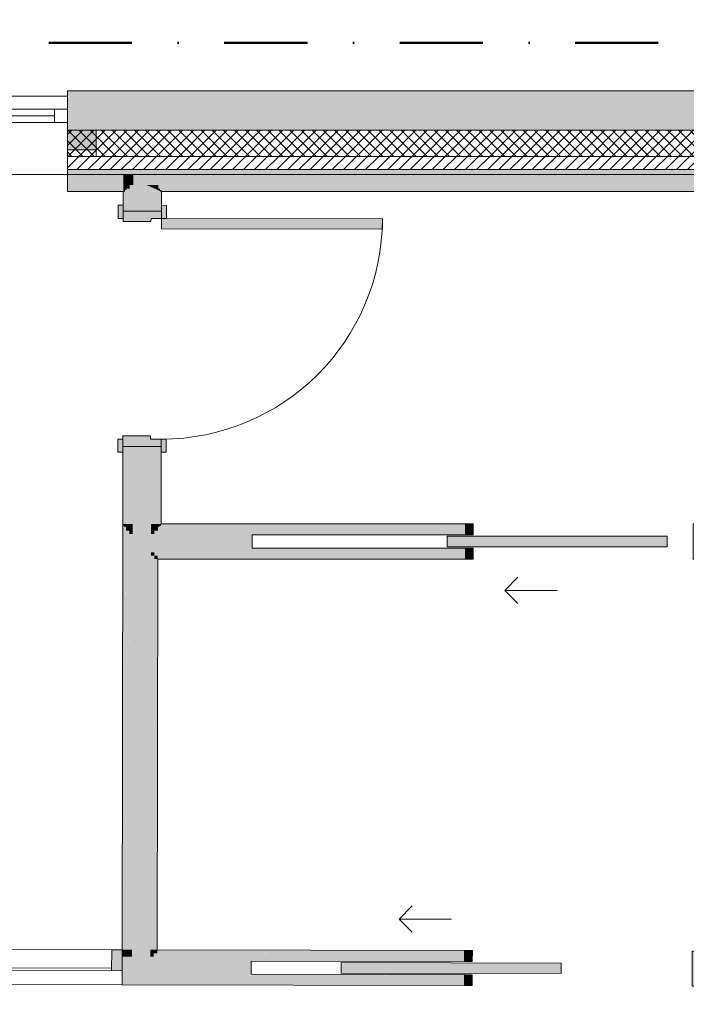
# Model space of a CAD drawing. Header units: millimetres. Extents: x -30280 to 19093, y -17757 to 4746.
# Tile 11 of 40: x -11180 to -8633, y -15511 to -11746. Entities that reach past the tile are written whole.
import ezdxf

# ---------------------------------------------------------------- set-up
doc = ezdxf.new("R2010")
doc.units = ezdxf.units.MM
doc.header["$MEASUREMENT"] = 0
doc.linetypes.add('Punto & Rayas', pattern=[670.277762, 317.5, -176.388889, 0, -176.388874])
for name, color, linetype, lineweight, true_color in [('01_2D_Ambit_Pluma_Nº__242', 7, 'Continuous', 50, 0xfb0013), ('12_FAÇ_Façana_Pluma_Nº__102', 7, 'Continuous', 5, 0xcccccc), ('12_FAÇ_Façana_Pluma_Nº__174', 7, 'Continuous', 13, 0xe4ad2c), ('12_FAÇ_Façana_Pluma_Nº__176', 7, 'Continuous', 15, 0x93a0c6)]:
    doc.layers.add(name, color=color, linetype=linetype, lineweight=lineweight, true_color=true_color)
for name, color, linetype in [('12_FAÇ_Façana', 7, 'Continuous'), ('Nuevo_08_E_Envans secs', 7, 'Continuous'), ('Nuevo_Puertas Archicad', 7, 'Continuous'), ('Nuevo_Ventanas Archicad', 7, 'Continuous'), ('Ventanas Archicad', 7, 'Continuous')]:
    doc.layers.add(name, color=color, linetype=linetype)
for name, color, linetype, lineweight in [('12_FAÇ_Façana_Pluma_Nº__1', 7, 'Continuous', 5), ('12_FAÇ_Façana_Pluma_Nº__2', 8, 'Continuous', 5), ('12_FAÇ_Façana_Pluma_Nº__7', 7, 'Continuous', 5), ('Nuevo_08_E_Envans secs_Pluma_Nº__20', 1, 'Continuous', 5), ('Nuevo_Puertas Archicad_Pluma_Nº__20', 1, 'Continuous', 5), ('Nuevo_Ventanas Archicad_Pluma_Nº__20', 1, 'Continuous', 5), ('Ventanas Archicad_Pluma_Nº__1', 7, 'Continuous', 5), ('Ventanas Archicad_Pluma_Nº__7', 7, 'Continuous', 5)]:
    doc.layers.add(name, color=color, linetype=linetype, lineweight=lineweight)
pattern_1 = [(45, (0, 0), (-21.213203, 21.213203), [])]
pattern_2 = [(45, (0, 0), (-21.213203, 21.213203), []), (135, (0, 0), (21.213203, 21.213203), [])]
pattern_3 = [(0, (0, 0), (0, 75), [0, -75])]

# ---------------------------------------------------------------- blocks, each defined once
blk = doc.blocks.new('Muro_22_1', base_point=(-7036.1, -12339))
at = {"layer": '12_FAÇ_Façana_Pluma_Nº__102', "linetype": 'Continuous', "lineweight": 0, "true_color": 0xe5e5e5}
blk.add_hatch(color=254, dxfattribs=at).paths.add_polyline_path([(-10997.4, -12019), (-10997.4, -12169), (-7450.4, -12169), (-7450.4, -12094.6), (-7050.4, -12094.6), (-7050.4, -12169), (-7036.1, -12169), (-7036.1, -12019)])
at = {"layer": '12_FAÇ_Façana_Pluma_Nº__174', "linetype": 'Continuous', "lineweight": 13, "true_color": 0xe4ad2c}
h = blk.add_hatch(dxfattribs=at)
h.set_pattern_fill('SATE_Aislamiento_0001', color=42, style=0, pattern_type=2)
h.set_pattern_definition(pattern_2)
h.paths.add_polyline_path([(-10997.4, -12269), (-7450.4, -12269), (-7450.4, -12169), (-10997.4, -12169)])
h = blk.add_hatch(dxfattribs=at)
h.set_pattern_fill('SATE_Aislamiento_0001', color=42, style=0, pattern_type=2)
h.set_pattern_definition(pattern_2)
h.paths.add_polyline_path([(-7050.4, -12269), (-7036.1, -12269), (-7036.1, -12169), (-7050.4, -12169)])
at = {"layer": '12_FAÇ_Façana_Pluma_Nº__176', "linetype": 'Continuous', "lineweight": 0, "true_color": 0x495063}
for points in [[(-10997.4, -12339), (-7450.4, -12339), (-7450.4, -12319), (-10997.4, -12319)], [(-7050.4, -12339), (-7036.1, -12339), (-7036.1, -12319), (-7050.4, -12319)]]:
    blk.add_hatch(color=251, dxfattribs=at).paths.add_polyline_path(points)
at = {"layer": '12_FAÇ_Façana_Pluma_Nº__2', "linetype": 'Continuous', "lineweight": 5}
h = blk.add_hatch(dxfattribs=at)
h.set_pattern_fill('Ceramic_0001', color=8, style=0, pattern_type=2)
h.set_pattern_definition(pattern_1)
h.paths.add_polyline_path([(-10997.4, -12319), (-7450.4, -12319), (-7450.4, -12269), (-10997.4, -12269)])
h = blk.add_hatch(dxfattribs=at)
h.set_pattern_fill('Ceramic_0001', color=8, style=0, pattern_type=2)
h.set_pattern_definition(pattern_1)
h.paths.add_polyline_path([(-7050.4, -12319), (-7036.1, -12319), (-7036.1, -12269), (-7050.4, -12269)])
at = {"layer": '12_FAÇ_Façana_Pluma_Nº__7', "color": 7, "linetype": 'Continuous', "lineweight": 5}
for p, q in [((-10997.4, -12169), (-7450.4, -12169)), ((-7050.4, -12169), (-7036.1, -12169)), ((-10997.4, -12269), (-7450.4, -12269)), ((-7050.4, -12269), (-7036.1, -12269)), ((-10997.4, -12319), (-7450.4, -12319)), ((-7050.4, -12319), (-7036.1, -12319))]:
    blk.add_line(p, q, dxfattribs=at)
at = {"layer": '12_FAÇ_Façana_Pluma_Nº__7', "color": 7, "linetype": 'Continuous', "lineweight": 5, "flags": 128}
for points in [[(-7036.1, -12019), (-10997.4, -12019)], [(-10997.4, -12019), (-10997.4, -12339)], [(-7036.1, -12059), (-7036.1, -12019)], [(-10997.4, -12339), (-7450.4, -12339)], [(-7050.4, -12339), (-7036.1, -12339)]]:
    blk.add_lwpolyline(points, dxfattribs=at)
blk = doc.blocks.new('Ventana Vertical Multi-Faja 27')
at = {"layer": 'Ventanas Archicad_Pluma_Nº__1', "color": 7, "linetype": 'Continuous', "lineweight": 5}
for p, q in [((-600, 50), (600, 50)), ((-600, 0), (-550, 0)), ((-550, 0), (-550, -50)), ((-550, 0), (550, 0)), ((550, -50), (550, 0)), ((550, 0), (600, 0)), ((-550, -25), (550, -25)), ((-550, -50), (-600, -50)), ((550, -50), (-550, -50)), ((600, -50), (550, -50)), ((-600, -180), (-600, -155)), ((600, -180), (600, -155)), ((-600, -250), (600, -250))]:
    blk.add_line(p, q, dxfattribs=at)
at = {"layer": 'Ventanas Archicad_Pluma_Nº__7', "color": 7, "linetype": 'Continuous', "lineweight": 5}
for p, q in [((-600, 50), (-600, 30)), ((600, 50), (600, 30)), ((-600, 30), (-600, 0)), ((-600, 30), (-600, 0)), ((-600, 0), (-600, -50)), ((-600, 0), (-600, -50)), ((-600, 0), (-600, -50)), ((-600, 0), (-600, -50)), ((600, 30), (600, 0)), ((600, 30), (600, 0)), ((600, 0), (600, -50)), ((600, 0), (600, -50)), ((600, 0), (600, -50)), ((600, 0), (600, -50)), ((-600, -50), (-600, -80)), ((-600, -50), (-600, -80)), ((600, -50), (600, -80)), ((600, -50), (600, -80)), ((-600, -80), (-600, -155)), ((-600, -80), (-600, -155)), ((600, -80), (600, -155)), ((600, -80), (600, -155)), ((-600, -180), (-600, -230)), ((600, -180), (600, -230)), ((-600, -230), (-600, -250)), ((600, -230), (600, -250))]:
    blk.add_line(p, q, dxfattribs=at)
blk = doc.blocks.new('Muro_26_1', base_point=(-11002.4, -12339))
at = {"layer": '12_FAÇ_Façana', "linetype": 'Continuous', "lineweight": 0, "true_color": 0x000000}
h = blk.add_hatch(dxfattribs=at)
h.set_pattern_fill('Yeso_0001', color=18, style=0, pattern_type=2)
h.set_pattern_definition(pattern_3)
h.paths.add_polyline_path([(-12197.4, -12269), (-12197.4, -12244), (-12307.4, -12244), (-12307.4, -12269)])
h = blk.add_hatch(dxfattribs=at)
h.set_pattern_fill('Yeso_0001', color=18, style=0, pattern_type=2)
h.set_pattern_definition(pattern_3)
h.paths.add_polyline_path([(-10997.4, -12269), (-10887.4, -12269), (-10887.4, -12244), (-10997.4, -12244)])
at = {"layer": '12_FAÇ_Façana_Pluma_Nº__102', "linetype": 'Continuous', "lineweight": 0, "true_color": 0xe5e5e5}
for points in [[(-12307.4, -12169), (-12307.4, -12244), (-12197.4, -12244), (-12197.4, -12059)], [(-10887.4, -12169), (-10997.4, -12059), (-10997.4, -12244), (-10887.4, -12244)]]:
    blk.add_hatch(color=254, dxfattribs=at).paths.add_polyline_path(points)
at = {"layer": '12_FAÇ_Façana_Pluma_Nº__1', "color": 7, "linetype": 'Continuous', "lineweight": 5}
for p, q in [((-12307.4, -12244), (-12307.4, -12269)), ((-12197.4, -12244), (-12307.4, -12244)), ((-12307.4, -12269), (-12197.4, -12269)), ((-12197.4, -12269), (-12197.4, -12244)), ((-10997.4, -12269), (-10997.4, -12244)), ((-10997.4, -12244), (-10887.4, -12244)), ((-10887.4, -12269), (-10997.4, -12269)), ((-10887.4, -12244), (-10887.4, -12269))]:
    blk.add_line(p, q, dxfattribs=at)
at = {"layer": '12_FAÇ_Façana_Pluma_Nº__7', "color": 7, "linetype": 'Continuous', "lineweight": 5}
for p, q in [((-12197.4, -12039), (-12197.4, -12059)), ((-10997.4, -12039), (-10997.4, -12059)), ((-12197.4, -12059), (-12197.4, -12089)), ((-12197.4, -12059), (-12197.4, -12089)), ((-10997.4, -12059), (-10997.4, -12089)), ((-10997.4, -12059), (-10997.4, -12089)), ((-12197.4, -12089), (-12197.4, -12139)), ((-12197.4, -12089), (-12197.4, -12139)), ((-10997.4, -12089), (-10997.4, -12139)), ((-10997.4, -12089), (-10997.4, -12139)), ((-12197.4, -12139), (-12197.4, -12169)), ((-12197.4, -12139), (-12197.4, -12169)), ((-10997.4, -12139), (-10997.4, -12169)), ((-10997.4, -12139), (-10997.4, -12169)), ((-12307.4, -12169), (-12307.4, -12244)), ((-12197.4, -12169), (-12197.4, -12244)), ((-12197.4, -12169), (-12197.4, -12244)), ((-10997.4, -12169), (-10997.4, -12244)), ((-10997.4, -12169), (-10997.4, -12244)), ((-10887.4, -12169), (-10887.4, -12244)), ((-12197.4, -12269), (-12197.4, -12319)), ((-10997.4, -12269), (-10997.4, -12319)), ((-12197.4, -12319), (-12197.4, -12339)), ((-10997.4, -12319), (-10997.4, -12339))]:
    blk.add_line(p, q, dxfattribs=at)
at = {"layer": 'Ventanas Archicad', "color": 253, "linetype": 'Continuous', "lineweight": 5, "true_color": 0xa4a4a6, "zscale": 1000}
blk.add_blockref('Ventana Vertical Multi-Faja 27', (-11597.4, -12089), dxfattribs=at)
blk = doc.blocks.new('Ventana Escaparate 27[2]_1')
at = {"layer": 'Nuevo_Ventanas Archicad', "linetype": 'Continuous', "lineweight": 0, "true_color": 0xbf7f7f}
for points in [[(-12069.2, -15379.4), (-12069, -15299.4), (-12109, -15299.3), (-12109.2, -15379.3)], [(-10788.5, -15382.6), (-10788.3, -15302.6), (-10828.3, -15302.5), (-10828.5, -15382.5)]]:
    blk.add_hatch(color=23, dxfattribs=at).paths.add_polyline_path(points)
at = {"layer": 'Nuevo_Ventanas Archicad_Pluma_Nº__20', "color": 1, "linetype": 'Continuous', "lineweight": 5}
for p, q in [((-12109, -15299.3), (-12109.2, -15379.3)), ((-12109, -15299.3), (-12109.1, -15312.3)), ((-12109, -15299.3), (-12109.1, -15312.3)), ((-12109.1, -15312.3), (-12109.1, -15325.3)), ((-12109.1, -15312.3), (-12109.1, -15325.3)), ((-10788.3, -15302.6), (-12109, -15299.3)), ((-10788.3, -15302.6), (-12109, -15299.3)), ((-12069, -15299.4), (-12109, -15299.3)), ((-12069.2, -15379.4), (-12069, -15299.4)), ((-10828.3, -15302.5), (-10828.5, -15382.5)), ((-10788.3, -15302.6), (-10828.3, -15302.5)), ((-10788.5, -15382.6), (-10788.3, -15302.6)), ((-10788.3, -15302.6), (-10788.3, -15315.6)), ((-10788.3, -15302.6), (-10788.3, -15315.6)), ((-10788.3, -15315.6), (-10788.3, -15328.6)), ((-10788.3, -15315.6), (-10788.3, -15328.6)), ((-12109.1, -15325.3), (-12109.2, -15379.3)), ((-12109.1, -15325.3), (-12109.2, -15379.3)), ((-10788.3, -15328.6), (-10788.5, -15382.6)), ((-10788.3, -15328.6), (-10788.5, -15382.6)), ((-12109.2, -15379.3), (-12109.3, -15395.3)), ((-12109.3, -15395.3), (-12109.3, -15408.3)), ((-10788.5, -15382.6), (-12109.2, -15379.3)), ((-12109.2, -15379.3), (-12069.2, -15379.4)), ((-10828.5, -15372.5), (-12069.2, -15369.4)), ((-10828.5, -15382.5), (-10788.5, -15382.6)), ((-10788.5, -15382.6), (-10788.5, -15398.6)), ((-12109.3, -15421.3), (-12109.4, -15427.3)), ((-12109.4, -15427.3), (-12109.4, -15433.3)), ((-10788.6, -15436.6), (-12109.4, -15433.3)), ((-12109.3, -15408.3), (-12109.3, -15421.3)), ((-10788.5, -15398.6), (-10788.6, -15411.6)), ((-10788.6, -15411.6), (-10788.6, -15424.6)), ((-10788.6, -15424.6), (-10788.6, -15430.6)), ((-10788.6, -15430.6), (-10788.6, -15436.6))]:
    blk.add_line(p, q, dxfattribs=at)
blk = doc.blocks.new('Puerta Corredera Empotrada 27[5]_1')
at = {"layer": 'Nuevo_Puertas Archicad', "linetype": 'Continuous', "lineweight": 0, "true_color": 0xbf7f7f}
for points in [[(-9480.4, -15305.8), (-9480.5, -15347.8), (-9450.5, -15347.9), (-9450.4, -15305.9)], [(-8610.8, -15442), (-8580.8, -15442), (-8580.4, -15308), (-8610.4, -15308)], [(-9111, -15353.7), (-9951, -15351.7), (-9951.1, -15391.7), (-9111.1, -15393.7)], [(-9480.7, -15397.8), (-9480.8, -15439.8), (-9450.8, -15439.9), (-9450.7, -15397.9)]]:
    blk.add_hatch(color=23, dxfattribs=at).paths.add_polyline_path(points)
at = {"layer": 'Nuevo_Puertas Archicad_Pluma_Nº__20', "color": 1, "linetype": 'Continuous', "lineweight": 5}
for p, q in [((-9730.6, -15185.2), (-9680.5, -15135.3)), ((-9530.6, -15185.7), (-9730.6, -15185.2)), ((-9730.6, -15185.2), (-9680.7, -15235.3)), ((-9480.5, -15347.8), (-9480.4, -15305.8)), ((-9480.5, -15318.8), (-9480.4, -15305.8)), ((-9480.5, -15318.8), (-9480.4, -15305.8)), ((-9480.5, -15331.8), (-9480.5, -15318.8)), ((-9480.5, -15331.8), (-9480.5, -15318.8)), ((-9480.4, -15305.8), (-9450.4, -15305.9)), ((-9450.4, -15305.9), (-9450.5, -15347.9)), ((-8610.8, -15442), (-8610.4, -15308)), ((-8610.4, -15308), (-8580.4, -15308)), ((-8580.4, -15308), (-8580.8, -15442)), ((-8580.5, -15321), (-8580.4, -15308)), ((-8580.5, -15321), (-8580.4, -15308)), ((-8580.5, -15334), (-8580.5, -15321)), ((-8580.5, -15334), (-8580.5, -15321)), ((-9951, -15351.7), (-9951.1, -15391.7)), ((-9111, -15353.7), (-9951, -15351.7)), ((-9480.5, -15347.8), (-9480.5, -15331.8)), ((-9480.5, -15347.8), (-9480.5, -15331.8)), ((-9450.5, -15347.9), (-9480.5, -15347.8)), ((-9111.1, -15393.7), (-9111, -15353.7)), ((-8580.7, -15404), (-8580.5, -15334)), ((-8580.7, -15404), (-8580.5, -15334)), ((-9951.1, -15391.7), (-9111.1, -15393.7)), ((-9480.8, -15439.8), (-9480.7, -15397.8)), ((-9480.8, -15433.8), (-9480.7, -15427.8)), ((-9480.8, -15433.8), (-9480.7, -15427.8)), ((-9480.8, -15439.8), (-9480.8, -15433.8)), ((-9480.8, -15439.8), (-9480.8, -15433.8)), ((-9480.7, -15397.8), (-9450.7, -15397.9)), ((-9480.7, -15401.8), (-9480.7, -15397.8)), ((-9480.7, -15401.8), (-9480.7, -15397.8)), ((-9480.7, -15414.8), (-9480.7, -15401.8)), ((-9480.7, -15414.8), (-9480.7, -15401.8)), ((-9480.7, -15427.8), (-9480.7, -15414.8)), ((-9480.7, -15427.8), (-9480.7, -15414.8)), ((-9450.7, -15397.9), (-9450.8, -15439.9)), ((-8580.8, -15436), (-8580.7, -15430)), ((-8580.8, -15436), (-8580.7, -15430)), ((-8580.7, -15417), (-8580.7, -15404)), ((-8580.7, -15417), (-8580.7, -15404)), ((-8580.7, -15430), (-8580.7, -15417)), ((-8580.7, -15430), (-8580.7, -15417)), ((-9450.8, -15439.9), (-9480.8, -15439.8)), ((-8580.8, -15442), (-8610.8, -15442)), ((-8580.8, -15442), (-8580.8, -15436)), ((-8580.8, -15442), (-8580.8, -15436))]:
    blk.add_line(p, q, dxfattribs=at)
blk = doc.blocks.new('Muro_62_1', base_point=(-3815.2, -15319.9))
at = {"layer": 'Nuevo_08_E_Envans secs', "linetype": 'Continuous', "lineweight": 0, "true_color": 0xbf7f7f}
for points in [[(-10788.3, -15315.6), (-10782.3, -15315.6), (-10782.3, -15302.6), (-10788.3, -15302.6)], [(-10788.3, -15328.6), (-10782.3, -15328.6), (-10782.3, -15315.6), (-10788.3, -15315.6)], [(-10667.3, -15315.9), (-10680.3, -15315.8), (-10680.3, -15328.8), (-10667.3, -15328.9)], [(-10654.3, -15302.9), (-10667.3, -15302.9), (-10667.3, -15315.9), (-10654.3, -15315.9)], [(-10667.3, -15315.9), (-10667.3, -15328.9), (-9480.5, -15331.8), (-9480.5, -15318.8)], [(-10654.3, -15302.9), (-10654.3, -15315.9), (-9480.5, -15318.8), (-9480.4, -15305.8)], [(-10788.3, -15328.6), (-10788.5, -15398.6), (-10750.4, -15398.7), (-10750.3, -15328.7)], [(-10680.3, -15328.8), (-10750.3, -15328.7), (-10750.4, -15398.7), (-10680.4, -15398.8)], [(-10680.4, -15398.8), (-9480.7, -15401.8), (-9480.7, -15397.8), (-10295.7, -15395.8), (-10295.5, -15345.8), (-9480.5, -15347.8), (-9480.5, -15331.8), (-10680.3, -15328.8)], [(-10788.6, -15411.6), (-9480.7, -15414.8), (-9480.7, -15401.8), (-10788.5, -15398.6)], [(-10788.6, -15424.6), (-9480.7, -15427.8), (-9480.7, -15414.8), (-10788.6, -15411.6)], [(-10788.6, -15430.6), (-10788.6, -15436.6), (-9480.8, -15439.8), (-9480.8, -15433.8)]]:
    blk.add_hatch(color=23, dxfattribs=at).paths.add_polyline_path(points)
at = {"layer": 'Nuevo_08_E_Envans secs', "linetype": 'Continuous', "lineweight": 0, "true_color": 0x000000}
blk.add_hatch(color=18, dxfattribs=at).paths.add_polyline_path([(-10788.6, -15430.6), (-9480.8, -15433.8), (-9480.7, -15427.8), (-10788.6, -15424.6)])
at = {"layer": 'Nuevo_08_E_Envans secs_Pluma_Nº__20', "color": 1, "linetype": 'Continuous', "lineweight": 5}
for p, q in [((-10788.3, -15302.6), (-10788.3, -15315.6)), ((-10788.3, -15315.6), (-10788.3, -15328.6)), ((-9480.5, -15318.8), (-9480.4, -15305.8)), ((-9480.5, -15331.8), (-9480.5, -15318.8)), ((-10788.3, -15328.6), (-10788.5, -15382.6)), ((-10295.5, -15345.8), (-10295.7, -15395.8)), ((-9480.5, -15347.8), (-10295.5, -15345.8)), ((-9480.5, -15347.8), (-9480.5, -15331.8)), ((-10788.5, -15382.6), (-10788.5, -15398.6)), ((-10295.7, -15395.8), (-9480.7, -15397.8)), ((-10788.5, -15398.6), (-10788.6, -15411.6)), ((-10788.6, -15411.6), (-10788.6, -15424.6)), ((-10788.6, -15424.6), (-10788.6, -15430.6)), ((-10788.6, -15430.6), (-10788.6, -15436.6)), ((-9480.8, -15433.8), (-9480.7, -15427.8)), ((-9480.8, -15439.8), (-9480.8, -15433.8)), ((-9480.7, -15401.8), (-9480.7, -15397.8)), ((-9480.7, -15414.8), (-9480.7, -15401.8)), ((-9480.7, -15427.8), (-9480.7, -15414.8))]:
    blk.add_line(p, q, dxfattribs=at)
at = {"layer": 'Nuevo_08_E_Envans secs_Pluma_Nº__20', "color": 1, "linetype": 'Continuous', "lineweight": 5, "flags": 128}
for points in [[(-9480.4, -15305.8), (-10654.3, -15302.9)], [(-10788.6, -15436.6), (-9480.8, -15439.8)]]:
    blk.add_lwpolyline(points, dxfattribs=at)
at = {"layer": 'Nuevo_Puertas Archicad', "color": 1, "linetype": 'Continuous', "lineweight": 5}
blk.add_blockref('Puerta Corredera Empotrada 27[5]_1', (0, 0), dxfattribs=at)
at = {"layer": 'Nuevo_Ventanas Archicad', "color": 1, "linetype": 'Continuous', "lineweight": 5}
blk.add_blockref('Ventana Escaparate 27[2]_1', (0, 0), dxfattribs=at)
blk = doc.blocks.new('Puerta Corredera Empotrada 27[14]_1')
at = {"layer": 'Nuevo_Puertas Archicad', "linetype": 'Continuous', "lineweight": 0, "true_color": 0xbf7f7f}
for points in [[(-9476.7, -13716.6), (-9446.7, -13716.6), (-9446.7, -13674.6), (-9476.7, -13674.6)], [(-8606.7, -13674.6), (-8606.7, -13808.6), (-8576.7, -13808.6), (-8576.7, -13674.6)], [(-8706.7, -13761.6), (-8706.7, -13721.6), (-9546.7, -13721.6), (-9546.7, -13761.6)], [(-9476.7, -13808.6), (-9446.7, -13808.6), (-9446.7, -13766.6), (-9476.7, -13766.6)]]:
    blk.add_hatch(color=23, dxfattribs=at).paths.add_polyline_path(points)
at = {"layer": 'Nuevo_Puertas Archicad_Pluma_Nº__20', "color": 1, "linetype": 'Continuous', "lineweight": 5}
for p, q in [((-9446.7, -13674.6), (-9476.7, -13674.6)), ((-9476.7, -13674.6), (-9476.7, -13716.6)), ((-9476.7, -13674.6), (-9476.7, -13680.6)), ((-9476.7, -13674.6), (-9476.7, -13680.6)), ((-9476.7, -13680.6), (-9476.7, -13686.6)), ((-9476.7, -13680.6), (-9476.7, -13686.6)), ((-9476.7, -13686.6), (-9476.7, -13699.6)), ((-9476.7, -13686.6), (-9476.7, -13699.6)), ((-9476.7, -13699.6), (-9476.7, -13712.6)), ((-9476.7, -13699.6), (-9476.7, -13712.6)), ((-9446.7, -13716.6), (-9446.7, -13674.6)), ((-8606.7, -13674.6), (-8606.7, -13808.6)), ((-8576.7, -13674.6), (-8606.7, -13674.6)), ((-8576.7, -13808.6), (-8576.7, -13674.6)), ((-8576.7, -13674.6), (-8576.7, -13680.6)), ((-8576.7, -13674.6), (-8576.7, -13680.6)), ((-8576.7, -13680.6), (-8576.7, -13686.6)), ((-8576.7, -13680.6), (-8576.7, -13686.6)), ((-8576.7, -13686.6), (-8576.7, -13699.6)), ((-8576.7, -13686.6), (-8576.7, -13699.6)), ((-8576.7, -13699.6), (-8576.7, -13712.6)), ((-8576.7, -13699.6), (-8576.7, -13712.6)), ((-9546.7, -13761.6), (-9546.7, -13721.6)), ((-9546.7, -13721.6), (-8706.7, -13721.6)), ((-9476.7, -13712.6), (-9476.7, -13716.6)), ((-9476.7, -13712.6), (-9476.7, -13716.6)), ((-9476.7, -13716.6), (-9446.7, -13716.6)), ((-8706.7, -13721.6), (-8706.7, -13761.6)), ((-8576.7, -13712.6), (-8576.7, -13782.6)), ((-8576.7, -13712.6), (-8576.7, -13782.6)), ((-8706.7, -13761.6), (-9546.7, -13761.6)), ((-9446.7, -13766.6), (-9476.7, -13766.6)), ((-9476.7, -13766.6), (-9476.7, -13808.6)), ((-9476.7, -13766.6), (-9476.7, -13782.6)), ((-9476.7, -13766.6), (-9476.7, -13782.6)), ((-9446.7, -13808.6), (-9446.7, -13766.6)), ((-9476.7, -13782.6), (-9476.7, -13795.6)), ((-9476.7, -13782.6), (-9476.7, -13795.6)), ((-9476.7, -13795.6), (-9476.7, -13808.6)), ((-9476.7, -13795.6), (-9476.7, -13808.6)), ((-9476.7, -13808.6), (-9446.7, -13808.6)), ((-8606.7, -13808.6), (-8576.7, -13808.6)), ((-8576.7, -13782.6), (-8576.7, -13795.6)), ((-8576.7, -13782.6), (-8576.7, -13795.6)), ((-8576.7, -13795.6), (-8576.7, -13808.6)), ((-8576.7, -13795.6), (-8576.7, -13808.6)), ((-9326.7, -13928.6), (-9276.7, -13878.6)), ((-9126.7, -13928.6), (-9326.7, -13928.6)), ((-9326.7, -13928.6), (-9276.7, -13978.6))]:
    blk.add_line(p, q, dxfattribs=at)
blk = doc.blocks.new('Muro_76_1', base_point=(-1687, -13808.6))
at = {"layer": 'Nuevo_08_E_Envans secs', "linetype": 'Continuous', "lineweight": 0, "true_color": 0xbf7f7f}
for points in [[(-10785.9, -13680.6), (-10779.9, -13680.6), (-10785.9, -13674.6)], [(-10779.9, -13674.6), (-10785.9, -13674.6), (-10779.9, -13680.6)], [(-10773.9, -13686.6), (-10773.9, -13699.6), (-10760.9, -13699.6)], [(-10760.9, -13686.6), (-10773.9, -13686.6), (-10760.9, -13699.6)], [(-10760.9, -13712.6), (-10747.9, -13712.6), (-10760.9, -13699.6)], [(-10747.9, -13699.6), (-10760.9, -13699.6), (-10747.9, -13712.6)], [(-10677.9, -13712.6), (-10664.9, -13712.6), (-10664.9, -13699.6), (-10677.9, -13699.6)], [(-10664.9, -13699.6), (-10651.9, -13699.6), (-10651.9, -13686.6), (-10664.9, -13686.6)], [(-10664.9, -13699.6), (-10664.9, -13712.6), (-9476.7, -13712.6), (-9476.7, -13699.6)], [(-10651.9, -13686.6), (-10651.9, -13699.6), (-9476.7, -13699.6), (-9476.7, -13686.6)], [(-10645.9, -13680.6), (-10639.9, -13680.6), (-10639.9, -13674.6), (-10645.9, -13674.6)], [(-10639.9, -13674.6), (-10639.9, -13680.6), (-9476.7, -13680.6), (-9476.7, -13674.6)], [(-10748, -13782.6), (-10678, -13782.6), (-10747.9, -13712.6)], [(-10677.9, -13712.6), (-10747.9, -13712.6), (-10678, -13782.6)], [(-10678, -13782.6), (-9476.7, -13782.6), (-9476.7, -13766.6), (-10291.7, -13766.6), (-10291.7, -13716.6), (-9476.7, -13716.6), (-9476.7, -13712.6), (-10677.9, -13712.6)], [(-10678.1, -13795.6), (-10665.1, -13795.6), (-10678, -13782.6)], [(-10665, -13782.6), (-10678, -13782.6), (-10665.1, -13795.6)], [(-10665, -13782.6), (-10665.1, -13795.6), (-9476.7, -13795.6), (-9476.7, -13782.6)], [(-10665.1, -13795.6), (-10665.1, -13808.6), (-10652.1, -13808.6)], [(-10652.1, -13795.6), (-10665.1, -13795.6), (-10652.1, -13808.6)], [(-10652.1, -13795.6), (-10652.1, -13808.6), (-9476.7, -13808.6), (-9476.7, -13795.6)]]:
    blk.add_hatch(color=23, dxfattribs=at).paths.add_polyline_path(points)
at = {"layer": 'Nuevo_08_E_Envans secs', "linetype": 'Continuous', "lineweight": 0, "true_color": 0x000000}
for points in [[(-10779.9, -13686.6), (-10773.9, -13686.6), (-10779.9, -13680.6)], [(-10773.9, -13680.6), (-10779.9, -13680.6), (-10773.9, -13686.6)], [(-10651.9, -13686.6), (-10645.9, -13686.6), (-10645.9, -13680.6), (-10651.9, -13680.6)], [(-10645.9, -13680.6), (-10645.9, -13686.6), (-9476.7, -13686.6), (-9476.7, -13680.6)]]:
    blk.add_hatch(color=18, dxfattribs=at).paths.add_polyline_path(points)
at = {"layer": 'Nuevo_08_E_Envans secs_Pluma_Nº__20', "color": 1, "linetype": 'Continuous', "lineweight": 5}
for p, q in [((-9476.7, -13674.6), (-9476.7, -13680.6)), ((-9476.7, -13680.6), (-9476.7, -13686.6)), ((-9476.7, -13686.6), (-9476.7, -13699.6)), ((-9476.7, -13699.6), (-9476.7, -13712.6)), ((-10291.7, -13716.6), (-9476.7, -13716.6)), ((-10291.7, -13766.6), (-10291.7, -13716.6)), ((-9476.7, -13712.6), (-9476.7, -13716.6)), ((-9476.7, -13766.6), (-10291.7, -13766.6)), ((-9476.7, -13766.6), (-9476.7, -13782.6)), ((-9476.7, -13782.6), (-9476.7, -13795.6)), ((-9476.7, -13795.6), (-9476.7, -13808.6))]:
    blk.add_line(p, q, dxfattribs=at)
at = {"layer": 'Nuevo_08_E_Envans secs_Pluma_Nº__20', "color": 1, "linetype": 'Continuous', "lineweight": 5, "flags": 128}
for points in [[(-10785.9, -13674.6), (-10785.9, -13680.6)], [(-9476.7, -13674.6), (-10639.9, -13674.6)], [(-10652.1, -13808.6), (-9476.7, -13808.6)]]:
    blk.add_lwpolyline(points, dxfattribs=at)
at = {"layer": 'Nuevo_Puertas Archicad', "color": 1, "linetype": 'Continuous', "lineweight": 5}
blk.add_blockref('Puerta Corredera Empotrada 27[14]_1', (0, 0), dxfattribs=at)
blk = doc.blocks.new('Muro_79_1', base_point=(-10654.3, -15302.9))
at = {"layer": 'Nuevo_08_E_Envans secs', "linetype": 'Continuous', "lineweight": 0, "true_color": 0xbf7f7f}
for points in [[(-10788.3, -15302.6), (-10782.3, -15302.6), (-10779.9, -13680.6), (-10785.9, -13680.6)], [(-10773.9, -13699.6), (-10776.3, -15302.6), (-10763.3, -15302.6), (-10760.9, -13699.6)], [(-10763.3, -15302.6), (-10750.3, -15302.7), (-10747.9, -13712.6), (-10760.9, -13712.6)], [(-10750.3, -15302.7), (-10680.3, -15302.8), (-10678, -13782.6), (-10748, -13782.6)], [(-10680.3, -15302.8), (-10667.3, -15302.9), (-10665.1, -13795.6), (-10678.1, -13795.6)], [(-10665.1, -13808.6), (-10667.3, -15302.9), (-10654.3, -15302.9), (-10652.1, -13808.6)], [(-10763.3, -15302.6), (-10776.3, -15302.6), (-10776.3, -15315.6), (-10763.3, -15315.6)], [(-10763.3, -15315.6), (-10776.3, -15315.6), (-10776.3, -15328.6), (-10763.3, -15328.6)], [(-10750.3, -15302.7), (-10763.3, -15302.6), (-10763.3, -15315.6), (-10750.3, -15315.7)], [(-10750.3, -15315.7), (-10763.3, -15315.6), (-10763.3, -15328.6), (-10750.3, -15328.7)], [(-10680.3, -15302.8), (-10750.3, -15302.7), (-10750.3, -15315.7), (-10680.3, -15315.8)], [(-10680.3, -15315.8), (-10750.3, -15315.7), (-10750.3, -15328.7), (-10680.3, -15328.8)], [(-10667.3, -15302.9), (-10680.3, -15302.8), (-10680.3, -15315.8), (-10667.3, -15315.9)]]:
    blk.add_hatch(color=23, dxfattribs=at).paths.add_polyline_path(points)
at = {"layer": 'Nuevo_08_E_Envans secs', "linetype": 'Continuous', "lineweight": 0, "true_color": 0x000000}
for points in [[(-10782.3, -15302.6), (-10776.3, -15302.6), (-10773.9, -13686.6), (-10779.9, -13686.6)], [(-10776.3, -15302.6), (-10782.3, -15302.6), (-10782.3, -15315.6), (-10776.3, -15315.6)], [(-10776.3, -15315.6), (-10782.3, -15315.6), (-10782.3, -15328.6), (-10776.3, -15328.6)]]:
    blk.add_hatch(color=18, dxfattribs=at).paths.add_polyline_path(points)
at = {"layer": 'Nuevo_08_E_Envans secs_Pluma_Nº__20', "color": 1, "linetype": 'Continuous', "lineweight": 5, "flags": 128}
for points in [[(-10785.9, -13680.6), (-10788.3, -15302.6)], [(-10654.3, -15302.9), (-10652.1, -13808.6)]]:
    blk.add_lwpolyline(points, dxfattribs=at)
blk = doc.blocks.new('Muro_109_1', base_point=(-10638, -12404))
at = {"layer": 'Nuevo_08_E_Envans secs', "linetype": 'Continuous', "lineweight": 0, "true_color": 0xbf7f7f}
for points in [[(-7490.4, -12339), (-10675.9, -12339), (-10676, -12379), (-7490.4, -12379)], [(-7450.4, -12339), (-7490.4, -12339), (-7490.4, -12379), (-7450.4, -12379)], [(-7450.4, -12379), (-7418.2, -12379), (-7418.2, -12339), (-7450.4, -12339)], [(-10650, -12379), (-10663, -12379), (-10663, -12392), (-10650, -12392)], [(-7503.4, -12379), (-10650, -12379), (-10650, -12392), (-7503.4, -12392)], [(-7490.4, -12379), (-7503.4, -12379), (-7503.4, -12392), (-7490.4, -12392)], [(-7450.4, -12392), (-7418.2, -12392), (-7418.2, -12379), (-7450.4, -12379)], [(-10644, -12398), (-10644, -12401.3), (-10638, -12404), (-10638, -12398)], [(-10644, -12401.3), (-10644, -12404), (-10638, -12404)], [(-7515.4, -12398), (-10638, -12398), (-10638, -12404), (-7515.4, -12404)], [(-7509.4, -12398), (-7515.4, -12398), (-7515.4, -12404), (-7509.4, -12404)], [(-7450.4, -12404), (-7418.2, -12404), (-7418.2, -12398), (-7450.4, -12398)]]:
    blk.add_hatch(color=23, dxfattribs=at).paths.add_polyline_path(points)
at = {"layer": 'Nuevo_08_E_Envans secs', "linetype": 'Continuous', "lineweight": 0, "true_color": 0x000000}
for points in [[(-10644, -12392), (-10650, -12392), (-10650, -12398), (-10644, -12398)], [(-7509.4, -12392), (-10644, -12392), (-10644, -12398), (-7509.4, -12398)], [(-7503.4, -12392), (-7509.4, -12392), (-7509.4, -12398), (-7503.4, -12398)], [(-7450.4, -12398), (-7418.2, -12398), (-7418.2, -12392), (-7450.4, -12392)]]:
    blk.add_hatch(color=18, dxfattribs=at).paths.add_polyline_path(points)
at = {"layer": 'Nuevo_08_E_Envans secs_Pluma_Nº__20', "color": 1, "linetype": 'Continuous', "lineweight": 5, "flags": 128}
for points in [[(-7515.4, -12339), (-10675.9, -12339)], [(-7418.2, -12339), (-7450.4, -12339)], [(-7418.2, -12379), (-7418.2, -12339)], [(-7418.2, -12392), (-7418.2, -12379)], [(-10638, -12404), (-7515.4, -12404)], [(-7450.4, -12404), (-7418.2, -12404)], [(-7418.2, -12398), (-7418.2, -12392)], [(-7418.2, -12404), (-7418.2, -12398)]]:
    blk.add_lwpolyline(points, dxfattribs=at)
blk = doc.blocks.new('Puerta 27[15]_1')
at = {"layer": 'Nuevo_Puertas Archicad', "linetype": 'Continuous', "lineweight": 0, "true_color": 0xbf7f7f}
for points in [[(-10784.1, -12506), (-10784.1, -12456), (-10803.1, -12456), (-10803.1, -12506)], [(-10619.1, -12506.3), (-10619.1, -12456.3), (-10638.1, -12456.2), (-10638.1, -12506.2)], [(-10784.1, -12478), (-10784.2, -12518), (-10678.2, -12518.2), (-10678.1, -12506.2), (-10638.1, -12506.2), (-10638.1, -12478.2)], [(-9794.1, -12507.5), (-10638.1, -12506.2), (-10638.2, -12546.2), (-9794.2, -12547.5)], [(-10804.4, -13350), (-10804.5, -13400), (-10785.5, -13400), (-10785.4, -13350)], [(-10785.4, -13338), (-10785.4, -13378), (-10639.4, -13378.2), (-10639.4, -13350.2), (-10679.4, -13350.2), (-10679.4, -13338.2)], [(-10639.4, -13350.2), (-10639.5, -13400.2), (-10620.5, -13400.3), (-10620.4, -13350.3)]]:
    blk.add_hatch(color=23, dxfattribs=at).paths.add_polyline_path(points)
at = {"layer": 'Nuevo_Puertas Archicad_Pluma_Nº__20', "color": 1, "linetype": 'Continuous', "lineweight": 5}
for p, q in [((-10784.1, -12456), (-10803.1, -12456)), ((-10803.1, -12456), (-10803.1, -12506)), ((-10784.1, -12506), (-10784.1, -12456)), ((-10784.1, -12478), (-10784.1, -12456)), ((-10784.1, -12478), (-10784.1, -12456)), ((-10619.1, -12456.3), (-10638.1, -12456.2)), ((-10638.1, -12456.2), (-10638.1, -12506.2)), ((-10638.1, -12478.2), (-10638.1, -12456.2)), ((-10638.1, -12478.2), (-10638.1, -12456.2)), ((-10619.1, -12506.3), (-10619.1, -12456.3)), ((-10784.2, -12518), (-10784.1, -12478)), ((-10784.1, -12478), (-10638.1, -12478.2)), ((-10778.1, -12478), (-10784.1, -12478)), ((-10778.1, -12478), (-10784.1, -12478)), ((-10772.1, -12478), (-10778.1, -12478)), ((-10772.1, -12478), (-10778.1, -12478)), ((-10759.1, -12478.1), (-10772.1, -12478)), ((-10759.1, -12478.1), (-10772.1, -12478)), ((-10746.1, -12478.1), (-10759.1, -12478.1)), ((-10746.1, -12478.1), (-10759.1, -12478.1)), ((-10676.1, -12478.2), (-10746.1, -12478.1)), ((-10676.1, -12478.2), (-10746.1, -12478.1)), ((-10663.1, -12478.2), (-10676.1, -12478.2)), ((-10663.1, -12478.2), (-10676.1, -12478.2)), ((-10650.1, -12478.2), (-10663.1, -12478.2)), ((-10650.1, -12478.2), (-10663.1, -12478.2)), ((-10644.1, -12478.2), (-10650.1, -12478.2)), ((-10644.1, -12478.2), (-10650.1, -12478.2)), ((-10638.1, -12478.2), (-10644.1, -12478.2)), ((-10638.1, -12478.2), (-10644.1, -12478.2)), ((-10638.1, -12478.2), (-10638.1, -12506.2)), ((-10803.1, -12506), (-10784.1, -12506)), ((-10678.2, -12518.2), (-10784.2, -12518)), ((-10678.1, -12506.2), (-10678.2, -12518.2)), ((-10638.1, -12506.2), (-10678.1, -12506.2)), ((-10638.1, -12506.2), (-10638.2, -12546.2)), ((-10638.1, -12506.2), (-10619.1, -12506.3)), ((-9794.1, -12507.5), (-10638.1, -12506.2)), ((-9794.2, -12547.5), (-9794.1, -12507.5)), ((-10638.2, -12546.2), (-9794.2, -12547.5)), ((-10804.4, -13350), (-10804.5, -13400)), ((-10785.4, -13350), (-10804.4, -13350)), ((-10785.5, -13400), (-10785.4, -13350)), ((-10785.4, -13338), (-10679.4, -13338.2)), ((-10785.4, -13378), (-10785.4, -13338)), ((-10679.4, -13338.2), (-10679.4, -13350.2)), ((-10679.4, -13350.2), (-10639.4, -13350.2)), ((-10639.4, -13350.2), (-10639.5, -13400.2)), ((-10620.4, -13350.3), (-10639.4, -13350.2)), ((-10639.4, -13350.2), (-10639.4, -13378.2)), ((-10620.5, -13400.3), (-10620.4, -13350.3)), ((-10804.5, -13400), (-10785.5, -13400)), ((-10785.4, -13378), (-10785.5, -13400)), ((-10785.4, -13378), (-10785.5, -13400)), ((-10639.4, -13378.2), (-10785.4, -13378)), ((-10779.4, -13378), (-10785.4, -13378)), ((-10779.4, -13378), (-10785.4, -13378)), ((-10773.4, -13378), (-10779.4, -13378)), ((-10773.4, -13378), (-10779.4, -13378)), ((-10760.4, -13378.1), (-10773.4, -13378)), ((-10760.4, -13378.1), (-10773.4, -13378)), ((-10747.4, -13378.1), (-10760.4, -13378.1)), ((-10747.4, -13378.1), (-10760.4, -13378.1)), ((-10677.4, -13378.2), (-10747.4, -13378.1)), ((-10677.4, -13378.2), (-10747.4, -13378.1)), ((-10664.4, -13378.2), (-10677.4, -13378.2)), ((-10664.4, -13378.2), (-10677.4, -13378.2)), ((-10651.4, -13378.2), (-10664.4, -13378.2)), ((-10651.4, -13378.2), (-10664.4, -13378.2)), ((-10645.4, -13378.2), (-10651.4, -13378.2)), ((-10645.4, -13378.2), (-10651.4, -13378.2)), ((-10639.4, -13378.2), (-10645.4, -13378.2)), ((-10639.4, -13378.2), (-10645.4, -13378.2)), ((-10639.4, -13378.2), (-10639.5, -13400.2)), ((-10639.4, -13378.2), (-10639.5, -13400.2)), ((-10639.5, -13400.2), (-10620.5, -13400.3))]:
    blk.add_line(p, q, dxfattribs=at)
blk.add_arc((-10638.1, -12506.2), 844, 269.9153, 359.9153, dxfattribs=at)
blk = doc.blocks.new('Muro_125_1', base_point=(-10640.1, -13808.6))
at = {"layer": 'Nuevo_08_E_Envans secs', "linetype": 'Continuous', "lineweight": 0, "true_color": 0xbf7f7f}
for points in [[(-10783.9, -12339), (-10777.9, -12341.6), (-10777.9, -12339)], [(-10758.9, -12339), (-10771.9, -12339), (-10771.9, -12344.3), (-10758.9, -12350.1)], [(-10745.9, -12339), (-10758.9, -12339), (-10758.9, -12350.1), (-10745.9, -12355.9)], [(-10675.9, -12339), (-10745.9, -12339), (-10745.9, -12355.9), (-10694.1, -12379), (-10676, -12379)], [(-10759, -12392), (-10759, -12379), (-10772, -12379), (-10772, -12392)], [(-10759, -12379), (-10759.1, -12478.1), (-10746.1, -12478.1), (-10746, -12379)], [(-10746, -12379), (-10746.1, -12478.1), (-10676.1, -12478.2), (-10676, -12387.1), (-10694.1, -12379)], [(-10694.1, -12379), (-10745.9, -12355.9), (-10746, -12379)], [(-10676, -12379), (-10694.1, -12379), (-10676, -12387.1)], [(-10663, -12379), (-10676, -12379), (-10676, -12387.1), (-10664.9, -12392), (-10663, -12392)], [(-10784, -12404), (-10784.1, -12478), (-10778.1, -12478), (-10778, -12404)], [(-10778, -12404), (-10778, -12398), (-10784, -12398), (-10784, -12404)], [(-10772, -12392), (-10772.1, -12478), (-10759.1, -12478.1), (-10759, -12392)], [(-10676, -12387.1), (-10676.1, -12478.2), (-10663.1, -12478.2), (-10663, -12392.8)], [(-10663, -12392), (-10664.9, -12392), (-10663, -12392.8)], [(-10663, -12392.8), (-10663.1, -12478.2), (-10650.1, -12478.2), (-10650, -12398.6)], [(-10650, -12392), (-10663, -12392), (-10663, -12392.8), (-10651.5, -12398), (-10650, -12398)], [(-10650, -12398), (-10651.5, -12398), (-10650, -12398.6)], [(-10644.1, -12478.2), (-10638.1, -12478.2), (-10638, -12404), (-10644, -12404)], [(-10785.9, -13674.6), (-10779.9, -13674.6), (-10779.4, -13378), (-10785.4, -13378)], [(-10773.4, -13378), (-10773.9, -13674.6), (-10760.9, -13674.6), (-10760.4, -13378.1)], [(-10760.4, -13378.1), (-10760.9, -13674.6), (-10747.9, -13674.6), (-10747.4, -13378.1)], [(-10747.9, -13674.6), (-10677.9, -13674.6), (-10677.4, -13378.2), (-10747.4, -13378.1)], [(-10677.4, -13378.2), (-10677.9, -13674.6), (-10664.9, -13674.6), (-10664.4, -13378.2)], [(-10664.4, -13378.2), (-10664.9, -13674.6), (-10651.9, -13674.6), (-10651.4, -13378.2)], [(-10645.4, -13378.2), (-10645.9, -13674.6), (-10639.9, -13674.6), (-10639.4, -13378.2)], [(-10773.9, -13680.6), (-10760.9, -13680.6), (-10760.9, -13674.6), (-10773.9, -13674.6)], [(-10773.9, -13686.6), (-10760.9, -13686.6), (-10760.9, -13680.6), (-10773.9, -13680.6)], [(-10760.9, -13680.6), (-10747.9, -13680.6), (-10747.9, -13674.6), (-10760.9, -13674.6)], [(-10760.9, -13686.6), (-10747.9, -13686.6), (-10747.9, -13680.6), (-10760.9, -13680.6)], [(-10760.9, -13699.6), (-10747.9, -13699.6), (-10747.9, -13686.6), (-10760.9, -13686.6)], [(-10747.9, -13680.6), (-10677.9, -13680.6), (-10677.9, -13674.6), (-10747.9, -13674.6)], [(-10747.9, -13686.6), (-10677.9, -13686.6), (-10677.9, -13680.6), (-10747.9, -13680.6)], [(-10747.9, -13699.6), (-10677.9, -13699.6), (-10677.9, -13686.6), (-10747.9, -13686.6)], [(-10747.9, -13712.6), (-10677.9, -13712.6), (-10677.9, -13699.6), (-10747.9, -13699.6)], [(-10677.9, -13680.6), (-10664.9, -13680.6), (-10664.9, -13674.6), (-10677.9, -13674.6)], [(-10677.9, -13686.6), (-10664.9, -13686.6), (-10664.9, -13680.6), (-10677.9, -13680.6)], [(-10677.9, -13699.6), (-10664.9, -13699.6), (-10664.9, -13686.6), (-10677.9, -13686.6)], [(-10664.9, -13680.6), (-10651.9, -13680.6), (-10651.9, -13674.6), (-10664.9, -13674.6)], [(-10664.9, -13686.6), (-10651.9, -13686.6), (-10651.9, -13680.6), (-10664.9, -13680.6)]]:
    blk.add_hatch(color=23, dxfattribs=at).paths.add_polyline_path(points)
at = {"layer": 'Nuevo_08_E_Envans secs', "linetype": 'Continuous', "lineweight": 0, "true_color": 0x000000}
for points in [[(-10771.9, -12339), (-10777.9, -12339), (-10777.9, -12341.6), (-10771.9, -12344.3)], [(-10778, -12398), (-10778.1, -12478), (-10772.1, -12478), (-10772, -12398)], [(-10772, -12398), (-10772, -12392), (-10778, -12392), (-10778, -12398)], [(-10650, -12398.6), (-10650.1, -12478.2), (-10644.1, -12478.2), (-10644, -12401.3)], [(-10644, -12398), (-10650, -12398), (-10650, -12398.6), (-10644, -12401.3)], [(-10779.4, -13378), (-10779.9, -13674.6), (-10773.9, -13674.6), (-10773.4, -13378)], [(-10651.4, -13378.2), (-10651.9, -13674.6), (-10645.9, -13674.6), (-10645.4, -13378.2)], [(-10779.9, -13680.6), (-10773.9, -13680.6), (-10773.9, -13674.6), (-10779.9, -13674.6)], [(-10651.9, -13680.6), (-10645.9, -13680.6), (-10645.9, -13674.6), (-10651.9, -13674.6)]]:
    blk.add_hatch(color=18, dxfattribs=at).paths.add_polyline_path(points)
at = {"layer": 'Nuevo_08_E_Envans secs_Pluma_Nº__20', "color": 1, "linetype": 'Continuous', "lineweight": 5}
for p, q in [((-10784.1, -12478), (-10784.1, -12456)), ((-10638.1, -12478.2), (-10638.1, -12456.2)), ((-10778.1, -12478), (-10784.1, -12478)), ((-10772.1, -12478), (-10778.1, -12478)), ((-10759.1, -12478.1), (-10772.1, -12478)), ((-10746.1, -12478.1), (-10759.1, -12478.1)), ((-10676.1, -12478.2), (-10746.1, -12478.1)), ((-10663.1, -12478.2), (-10676.1, -12478.2)), ((-10650.1, -12478.2), (-10663.1, -12478.2)), ((-10644.1, -12478.2), (-10650.1, -12478.2)), ((-10638.1, -12478.2), (-10644.1, -12478.2)), ((-10785.4, -13378), (-10785.5, -13400)), ((-10779.4, -13378), (-10785.4, -13378)), ((-10773.4, -13378), (-10779.4, -13378)), ((-10760.4, -13378.1), (-10773.4, -13378)), ((-10747.4, -13378.1), (-10760.4, -13378.1)), ((-10677.4, -13378.2), (-10747.4, -13378.1)), ((-10664.4, -13378.2), (-10677.4, -13378.2)), ((-10651.4, -13378.2), (-10664.4, -13378.2)), ((-10645.4, -13378.2), (-10651.4, -13378.2)), ((-10639.4, -13378.2), (-10645.4, -13378.2)), ((-10639.4, -13378.2), (-10639.5, -13400.2))]:
    blk.add_line(p, q, dxfattribs=at)
at = {"layer": 'Nuevo_08_E_Envans secs_Pluma_Nº__20', "color": 1, "linetype": 'Continuous', "lineweight": 5, "flags": 128}
for points in [[(-10783.9, -12339), (-10777.9, -12339)], [(-10777.9, -12339), (-10771.9, -12339)], [(-10771.9, -12339), (-10758.9, -12339)], [(-10758.9, -12339), (-10745.9, -12339)], [(-10745.9, -12339), (-10675.9, -12339)], [(-10784, -12404), (-10784.1, -12478)], [(-10638.1, -12478.2), (-10638, -12404)], [(-10785.4, -13378), (-10785.9, -13674.6)], [(-10639.9, -13674.6), (-10639.4, -13378.2)]]:
    blk.add_lwpolyline(points, dxfattribs=at)
at = {"layer": 'Nuevo_Puertas Archicad', "color": 1, "linetype": 'Continuous', "lineweight": 5}
blk.add_blockref('Puerta 27[15]_1', (0, 0), dxfattribs=at)
blk = doc.blocks.new('Muro_127_1', base_point=(-10997.4, -12404))
at = {"layer": 'Nuevo_08_E_Envans secs', "linetype": 'Continuous', "lineweight": 0, "true_color": 0xbf7f7f}
for points in [[(-10997.4, -12379), (-10784, -12379), (-10783.9, -12339), (-10997.4, -12339)], [(-10784, -12379), (-10778, -12379), (-10777.9, -12341.6), (-10783.9, -12339)], [(-10772, -12379), (-10771.9, -12344.3), (-10777.9, -12341.6), (-10778, -12379)], [(-10759, -12379), (-10758.9, -12350.1), (-10771.9, -12344.3), (-10772, -12379)], [(-10997.4, -12392), (-10784, -12392), (-10784, -12379), (-10997.4, -12379)], [(-10778, -12392), (-10778, -12379), (-10784, -12379), (-10784, -12392)], [(-10772, -12392), (-10772, -12379), (-10778, -12379), (-10778, -12392)], [(-10746, -12379), (-10745.9, -12355.9), (-10758.9, -12350.1), (-10759, -12379)], [(-10997.4, -12404), (-10784, -12404), (-10784, -12398), (-10997.4, -12398)]]:
    blk.add_hatch(color=23, dxfattribs=at).paths.add_polyline_path(points)
at = {"layer": 'Nuevo_08_E_Envans secs', "linetype": 'Continuous', "lineweight": 0, "true_color": 0x000000}
for points in [[(-10997.4, -12398), (-10784, -12398), (-10784, -12392), (-10997.4, -12392)], [(-10778, -12398), (-10778, -12392), (-10784, -12392), (-10784, -12398)]]:
    blk.add_hatch(color=18, dxfattribs=at).paths.add_polyline_path(points)
at = {"layer": 'Nuevo_08_E_Envans secs_Pluma_Nº__20', "color": 1, "linetype": 'Continuous', "lineweight": 5, "flags": 128}
for points in [[(-10783.9, -12339), (-10997.4, -12339)], [(-10997.4, -12379), (-10997.4, -12339)], [(-10997.4, -12392), (-10997.4, -12379)], [(-10997.4, -12398), (-10997.4, -12392)], [(-10997.4, -12404), (-10997.4, -12398)], [(-10997.4, -12404), (-10784, -12404)]]:
    blk.add_lwpolyline(points, dxfattribs=at)

msp = doc.modelspace()

# ---------------------------------------------------------------- linework, layer by layer
at = {"layer": '01_2D_Ambit_Pluma_Nº__242', "color": 1, "linetype": 'Punto & Rayas', "lineweight": 50, "true_color": 0xfb0013, "flags": 128}
msp.add_lwpolyline([(-28416.6, -2249.6), (-28416.6, 4745.9), (7590.1, 4745.9), (7590.1, -1864.5), (6642.9, -1864.5), (6642.9, -11392.7), (6642.9, -17756.6), (-18985.9, -17756.6), (-18985.9, -11834.9), (-2447.9, -11834.9), (-2447.9, -2249.6)], close=True, dxfattribs=at)

# ---------------------------------------------------------------- block references
at = {"layer": '12_FAÇ_Façana', "color": 7, "lineweight": 20}
for name, p in [('Muro_26_1', (-11002.4, -12339)), ('Muro_22_1', (-7036.1, -12339))]:
    msp.add_blockref(name, p, dxfattribs=at)
at = {"layer": 'Nuevo_08_E_Envans secs', "color": 1, "lineweight": 5}
for name, p in [('Muro_127_1', (-10997.4, -12404)), ('Muro_125_1', (-10640.1, -13808.6)), ('Muro_109_1', (-10638, -12404)), ('Muro_79_1', (-10654.3, -15302.9)), ('Muro_76_1', (-1687, -13808.6)), ('Muro_62_1', (-3815.2, -15319.9))]:
    msp.add_blockref(name, p, dxfattribs=at)

doc.saveas('drawing.dxf')
